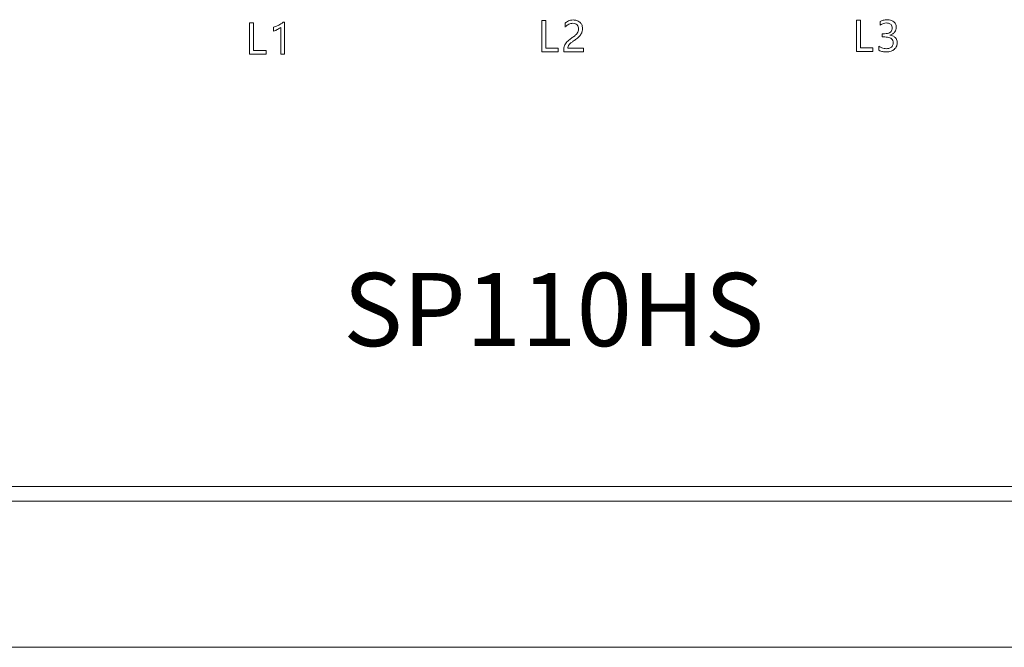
# Model space of a CAD drawing. Header units: millimetres. Extents: x -1774 to -852, y -172 to 1186.
# Tile 15 of 23: x -1302 to -1168, y -37 to 49. Entities that reach past the tile are written whole.
import ezdxf

# ---------------------------------------------------------------- set-up
doc = ezdxf.new("R2010")
doc.units = ezdxf.units.MM

msp = doc.modelspace()

# ---------------------------------------------------------------- linework, layer by layer
at = {"color": 7, "linetype": 'ByBlock', "lineweight": 5}
for p, q in [((-1270.88998, 48.86614), (-1270.89028, 44.59714)), ((-1270.33878, 48.8661), (-1270.88998, 48.86614)), ((-1270.33905, 45.08531), (-1270.33878, 48.8661)), ((-1266.10538, 48.95991), (-1266.30858, 48.95992)), ((-1266.10568, 44.59681), (-1266.10538, 48.95991)), ((-1230.93785, 49.19183), (-1230.93815, 44.92283)), ((-1230.38665, 49.19179), (-1230.93785, 49.19183)), ((-1230.38691, 45.41099), (-1230.38665, 49.19179)), ((-1227.75727, 48.81441), (-1227.75731, 48.29041)), ((-1187.9154, 49.23307), (-1187.9157, 44.96406)), ((-1187.3642, 49.23303), (-1187.9154, 49.23307)), ((-1187.36447, 45.45222), (-1187.3642, 49.23303)), ((-1184.67651, 49.06164), (-1184.67655, 48.55274)), ((-1267.62663, 48.27331), (-1267.62666, 47.74461)), ((-1266.63983, 48.24874), (-1266.64008, 44.59685)), ((-1184.41223, 47.39182), (-1184.41226, 46.94502)), ((-1184.07363, 47.3918), (-1184.41223, 47.39182)), ((-1183.34544, 47.19045), (-1183.34544, 47.20175)), ((-1184.41226, 46.94502), (-1184.05666, 46.94499)), ((-1270.89028, 44.59714), (-1268.63919, 44.59698)), ((-1268.63915, 45.08519), (-1270.33905, 45.08531)), ((-1268.63919, 44.59698), (-1268.63915, 45.08519)), ((-1266.64008, 44.59685), (-1266.10568, 44.59681)), ((-1230.93815, 44.92283), (-1228.68705, 44.92267)), ((-1228.68701, 45.41087), (-1230.38691, 45.41099)), ((-1228.68705, 44.92267), (-1228.68701, 45.41087)), ((-1227.93063, 45.13522), (-1227.93064, 44.92262)), ((-1227.93064, 44.92262), (-1225.24675, 44.92244)), ((-1225.24671, 45.40223), (-1227.36901, 45.40238)), ((-1225.24675, 44.92244), (-1225.24671, 45.40223)), ((-1187.9157, 44.96406), (-1185.66459, 44.96391)), ((-1185.66456, 45.45211), (-1187.36447, 45.45222)), ((-1185.66459, 44.96391), (-1185.66456, 45.45211)), ((-1184.84225, 45.67785), (-1184.84229, 45.11815)), ((-1074.24144, -14.5015), (-1544.24144, -14.5015)), ((-1498.66794, -16.5015), (-1119.81495, -16.5015)), ((-1498.66794, -36.5015), (-1119.81495, -36.5015))]:
    msp.add_line(p, q, dxfattribs=at)
for points, knots in [([(-1266.90131, 48.57236), (-1267.03883, 48.50298), (-1267.27316, 48.38475), (-1267.52329, 48.30589), (-1267.62663, 48.27331)], [0, 0, 0, 0, 0.586860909, 1, 1, 1, 1]), ([(-1266.30858, 48.95992), (-1266.40286, 48.88688), (-1266.59008, 48.74183), (-1266.79807, 48.62858), (-1266.90131, 48.57236)], [0, 0, 0, 0, 0.5036210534, 1, 1, 1, 1]), ([(-1227.75731, 48.29041), (-1227.66988, 48.37717), (-1227.51816, 48.52773), (-1227.33198, 48.63193), (-1227.25308, 48.67608)], [0, 0, 0, 0, 0.576253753, 1, 1, 1, 1]), ([(-1227.28125, 49.14738), (-1227.37817, 49.09838), (-1227.55301, 49.00998), (-1227.6943, 48.8747), (-1227.75727, 48.81441)], [0, 0, 0, 0, 0.554307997, 1, 1, 1, 1]), ([(-1226.65754, 49.26303), (-1226.78313, 49.25842), (-1226.9973, 49.25055), (-1227.19817, 49.17757), (-1227.28125, 49.14738)], [0, 0, 0, 0, 0.586392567, 1, 1, 1, 1]), ([(-1227.25308, 48.67608), (-1227.15434, 48.71955), (-1226.98299, 48.795), (-1226.79671, 48.80661), (-1226.71778, 48.81154)], [0, 0, 0, 0, 0.576264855, 1, 1, 1, 1]), ([(-1226.71778, 48.81154), (-1226.5895, 48.80398), (-1226.37216, 48.79119), (-1226.19691, 48.66543), (-1226.12509, 48.61389)], [0, 0, 0, 0, 0.590197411, 1, 1, 1, 1]), ([(-1225.72616, 48.95347), (-1225.87633, 49.05271), (-1226.15984, 49.24006), (-1226.49834, 49.25568), (-1226.65754, 49.26303)], [0, 0, 0, 0, 0.529697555, 1, 1, 1, 1]), ([(-1226.12509, 48.61389), (-1226.05537, 48.52945), (-1225.92493, 48.37144), (-1225.91326, 48.16779), (-1225.90783, 48.07298)], [0, 0, 0, 0, 0.534445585, 1, 1, 1, 1]), ([(-1225.37352, 48.11434), (-1225.3785, 48.20783), (-1225.38807, 48.38745), (-1225.48615, 48.69084), (-1225.63559, 48.85436), (-1225.72616, 48.95347)], [0, 0, 0, 0, 0.2995395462, 0.575481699, 1, 1, 1, 1]), ([(-1184.67655, 48.55274), (-1184.52816, 48.64985), (-1184.26893, 48.81949), (-1183.96197, 48.84477), (-1183.83072, 48.85558)], [0, 0, 0, 0, 0.572427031, 1, 1, 1, 1]), ([(-1183.69809, 49.30427), (-1183.89626, 49.29354), (-1184.23925, 49.27497), (-1184.54671, 49.12497), (-1184.67651, 49.06164)], [0, 0, 0, 0, 0.577791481, 1, 1, 1, 1]), ([(-1183.83072, 48.85558), (-1183.74148, 48.85187), (-1183.57754, 48.84504), (-1183.35558, 48.77214), (-1183.17724, 48.63637), (-1183.06091, 48.41868), (-1183.05075, 48.24607), (-1183.04527, 48.15282)], [0, 0, 0, 0, 0.221931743, 0.407691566, 0.572700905, 0.769172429, 1, 1, 1, 1]), ([(-1182.82232, 49.01921), (-1182.9634, 49.11062), (-1183.23073, 49.28383), (-1183.54817, 49.29772), (-1183.69809, 49.30427)], [0, 0, 0, 0, 0.527713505, 1, 1, 1, 1]), ([(-1182.49117, 48.27879), (-1182.49588, 48.35989), (-1182.50502, 48.51723), (-1182.5996, 48.7857), (-1182.73759, 48.93038), (-1182.82232, 49.01921)], [0, 0, 0, 0, 0.291101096, 0.564719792, 1, 1, 1, 1]), ([(-1267.62666, 47.74461), (-1267.52506, 47.77505), (-1267.33281, 47.83264), (-1267.15336, 47.92237), (-1267.06875, 47.96467)], [0, 0, 0, 0, 0.528497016, 1, 1, 1, 1]), ([(-1267.06875, 47.96467), (-1266.97136, 48.01589), (-1266.81849, 48.09627), (-1266.6874, 48.20814), (-1266.63983, 48.24874)], [0, 0, 0, 0, 0.637072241, 1, 1, 1, 1]), ([(-1226.09137, 47.46809), (-1226.18914, 47.35539), (-1226.3922, 47.12133), (-1226.64509, 46.94208), (-1226.77621, 46.84914)], [0, 0, 0, 0, 0.481498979, 1, 1, 1, 1]), ([(-1226.32943, 46.59231), (-1226.15681, 46.71609), (-1225.87628, 46.91725), (-1225.66945, 47.19212), (-1225.58988, 47.29786)], [0, 0, 0, 0, 0.615312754, 1, 1, 1, 1]), ([(-1225.90783, 48.07298), (-1225.917, 47.95067), (-1225.93321, 47.73438), (-1226.04347, 47.54875), (-1226.09137, 47.46809)], [0, 0, 0, 0, 0.565513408, 1, 1, 1, 1]), ([(-1225.58988, 47.29786), (-1225.52035, 47.43708), (-1225.39159, 47.69492), (-1225.37921, 47.98218), (-1225.37352, 48.11434)], [0, 0, 0, 0, 0.539955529, 1, 1, 1, 1]), ([(-1183.04527, 48.15282), (-1183.05089, 48.0656), (-1183.06152, 47.90085), (-1183.17717, 47.67937), (-1183.38503, 47.50955), (-1183.69568, 47.40634), (-1183.93854, 47.39699), (-1184.07363, 47.3918)], [0, 0, 0, 0, 0.178950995, 0.337990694, 0.499498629, 0.721598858, 1, 1, 1, 1]), ([(-1183.34544, 47.20175), (-1183.20261, 47.25166), (-1182.93562, 47.34496), (-1182.65324, 47.62257), (-1182.51085, 47.94666), (-1182.49795, 48.16427), (-1182.49117, 48.27879)], [0, 0, 0, 0, 0.301672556, 0.563897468, 0.770511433, 1, 1, 1, 1]), ([(-1182.61357, 46.864), (-1182.72898, 46.95593), (-1182.94546, 47.12835), (-1183.21814, 47.17068), (-1183.34544, 47.19045)], [0, 0, 0, 0, 0.533171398, 1, 1, 1, 1]), ([(-1227.49775, 46.26309), (-1227.57624, 46.17433), (-1227.71064, 46.02233), (-1227.79485, 45.83828), (-1227.82989, 45.76171)], [0, 0, 0, 0, 0.583997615, 1, 1, 1, 1]), ([(-1226.77621, 46.84914), (-1226.93602, 46.73643), (-1227.19004, 46.55729), (-1227.4145, 46.34268), (-1227.49775, 46.26309)], [0, 0, 0, 0, 0.6291211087, 1, 1, 1, 1]), ([(-1227.29749, 45.75797), (-1227.26161, 45.81593), (-1227.1913, 45.92951), (-1227.09267, 46.01956), (-1227.04437, 46.06366)], [0, 0, 0, 0, 0.51026035, 1, 1, 1, 1]), ([(-1227.04437, 46.06366), (-1226.94085, 46.14634), (-1226.70913, 46.33143), (-1226.46468, 46.49939), (-1226.32943, 46.59231)], [0, 0, 0, 0, 0.446727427, 1, 1, 1, 1]), ([(-1184.05666, 46.94499), (-1183.92526, 46.94076), (-1183.68603, 46.93304), (-1183.36359, 46.85144), (-1183.10346, 46.70233), (-1182.92204, 46.45109), (-1182.9055, 46.24367), (-1182.89682, 46.13491)], [0, 0, 0, 0, 0.245760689, 0.447470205, 0.616449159, 0.798884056, 1, 1, 1, 1]), ([(-1182.89682, 46.13491), (-1182.90045, 46.07048), (-1182.90745, 45.9462), (-1182.98033, 45.73527), (-1183.08855, 45.62308), (-1183.15466, 45.55454)], [0, 0, 0, 0, 0.295201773, 0.569414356, 1, 1, 1, 1]), ([(-1182.76048, 45.245), (-1182.68998, 45.31334), (-1182.55129, 45.44781), (-1182.38149, 45.76205), (-1182.35933, 46.01547), (-1182.34551, 46.17348)], [0, 0, 0, 0, 0.280119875, 0.551139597, 1, 1, 1, 1]), ([(-1182.34551, 46.17348), (-1182.35865, 46.31986), (-1182.38181, 46.57784), (-1182.54359, 46.77759), (-1182.61357, 46.864)], [0, 0, 0, 0, 0.5674328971, 1, 1, 1, 1]), ([(-1227.82989, 45.76171), (-1227.86229, 45.65473), (-1227.9242, 45.45033), (-1227.92856, 45.23693), (-1227.93063, 45.13522)], [0, 0, 0, 0, 0.523402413, 1, 1, 1, 1]), ([(-1227.36901, 45.40238), (-1227.36614, 45.47489), (-1227.36128, 45.59765), (-1227.31601, 45.71141), (-1227.29749, 45.75797)], [0, 0, 0, 0, 0.590689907, 1, 1, 1, 1]), ([(-1184.84229, 45.11815), (-1184.68157, 45.0458), (-1184.37016, 44.90561), (-1184.02905, 44.89663), (-1183.864, 44.89228)], [0, 0, 0, 0, 0.516113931, 1, 1, 1, 1]), ([(-1183.85267, 45.33818), (-1184.053, 45.35642), (-1184.41228, 45.38914), (-1184.71037, 45.5893), (-1184.84225, 45.67785)], [0, 0, 0, 0, 0.557601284, 1, 1, 1, 1]), ([(-1183.864, 44.89228), (-1183.62721, 44.90582), (-1183.22565, 44.92878), (-1182.89582, 45.153), (-1182.76048, 45.245)], [0, 0, 0, 0, 0.589649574, 1, 1, 1, 1]), ([(-1183.15466, 45.55454), (-1183.26653, 45.48522), (-1183.48089, 45.35239), (-1183.73241, 45.34278), (-1183.85267, 45.33818)], [0, 0, 0, 0, 0.5218558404, 1, 1, 1, 1])]:
    msp.add_open_spline(points, degree=3, knots=knots, dxfattribs=at)

# ---------------------------------------------------------------- texts
at = {"linetype": 'ByBlock', "lineweight": 5, "insert": (-1258.0955, 14.67596), "char_height": 10, "attachment_point": 1}
msp.add_mtext_dynamic_manual_height_columns('SP110HS', width=88.9013525, gutter_width=17.5, heights=[0], dxfattribs=at)

doc.saveas('drawing.dxf')
